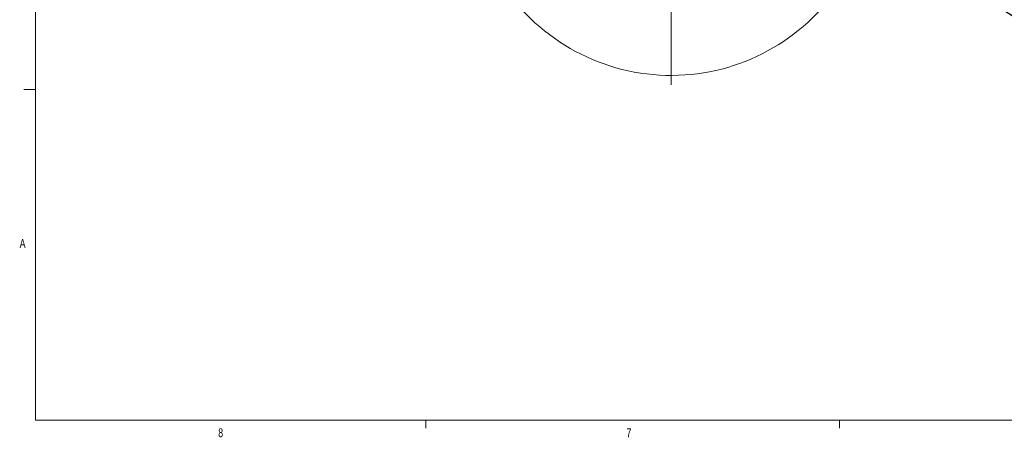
# Model space of a CAD drawing. Header units: inches. Extents: x 0.3 to 33.9, y 0.2 to 21.6.
# Tile 1 of 26: x 0.4 to 10.8, y 0.2 to 4.7. Entities that reach past the tile are written whole.
import ezdxf

# ---------------------------------------------------------------- set-up
doc = ezdxf.new("R2010")
doc.units = ezdxf.units.IN
doc.header["$MEASUREMENT"] = 0
doc.layers.add('SLD-0', color=7, linetype='Continuous', lineweight=15)
doc.styles.add('SLDTEXTSTYLE0', font='TXT', dxfattribs={"width": 0.75})
doc.dimstyles.new('SLDDIMSTYLE2', dxfattribs={"dimtxt": 0, "dimasz": 0.13, "dimexe": 0, "dimexo": 0.0625, "dimgap": 0, "dimtad": 0, "dimtih": 1, "dimtoh": 1, "dimdec": 0, "dimrnd": 1e-09, "dimzin": 0, "dimdsep": 46, "dimtxsty": 'Standard', "dimsah": 1, "dimcen": 0.09, "dimadec": 0, "dimazin": 0, "dimtfac": 0.13, "dimtdec": 0, "dimtofl": 0, "dimtmove": 0, "dimatfit": 3, "dimfxl": 1, "dimfrac": 2, "dimtolj": 1, "dimtzin": 0, "dimarcsym": 0})

# ---------------------------------------------------------------- blocks, each defined once
blk = doc.blocks.new('SW_CENTERMARKSYMBOL_1')
at = {"layer": 'SLD-0', "color": 0}
for p, q in [((0, 0.2), (0, 2.235)), ((-0.2, 0), (-2.235, 0)), ((0, 0), (-0.1, 0)), ((0, 0), (0, 0.1)), ((0, 0), (0, -0.1)), ((0, 0), (0.1, 0)), ((0.2, 0), (2.235, 0)), ((0, -0.2), (0, -2.235))]:
    blk.add_line(p, q, dxfattribs=at)

msp = doc.modelspace()

# ---------------------------------------------------------------- linework, layer by layer
at = {"color": 7, "linetype": 'Continuous', "lineweight": 0}
for p, q in [((0.523, 21.411), (0.523, 0.411)), ((0.523, 3.911), (0.398, 3.911)), ((33.523, 0.411), (0.523, 0.411)), ((4.648, 0.411), (4.648, 0.326)), ((9.023, 0.411), (9.023, 0.326))]:
    msp.add_line(p, q, dxfattribs=at)
at = {"color": 7, "linetype": 'Continuous', "lineweight": 15}
for start, end in [(213.2306, 270.2747), (270.2747, 326.7694)]:
    msp.add_arc((7.243, 6.195), 2.135, start, end, dxfattribs=at)

# ---------------------------------------------------------------- block references
at = {"layer": 'SLD-0'}
msp.add_blockref('SW_CENTERMARKSYMBOL_1', (7.243, 6.195), dxfattribs=at)

# ---------------------------------------------------------------- texts
at = {"color": 7, "linetype": 'Continuous', "lineweight": 0, "char_height": 0.0938, "attachment_point": 1, "style": 'SLDTEXTSTYLE0'}
for s, insert in [('A', (0.354, 2.328)), ('8', (2.454, 0.325)), ('7', (6.77, 0.324))]:
    msp.add_mtext(s, dxfattribs=dict(at, insert=insert))

# ---------------------------------------------------------------- leaders
at = {"layer": 'SLD-0'}
msp.add_leader([(10.332, 5.025), (12.577, 3.588), (12.827, 3.588)], dimstyle='SLDDIMSTYLE2', dxfattribs=at)

doc.saveas('drawing.dxf')
